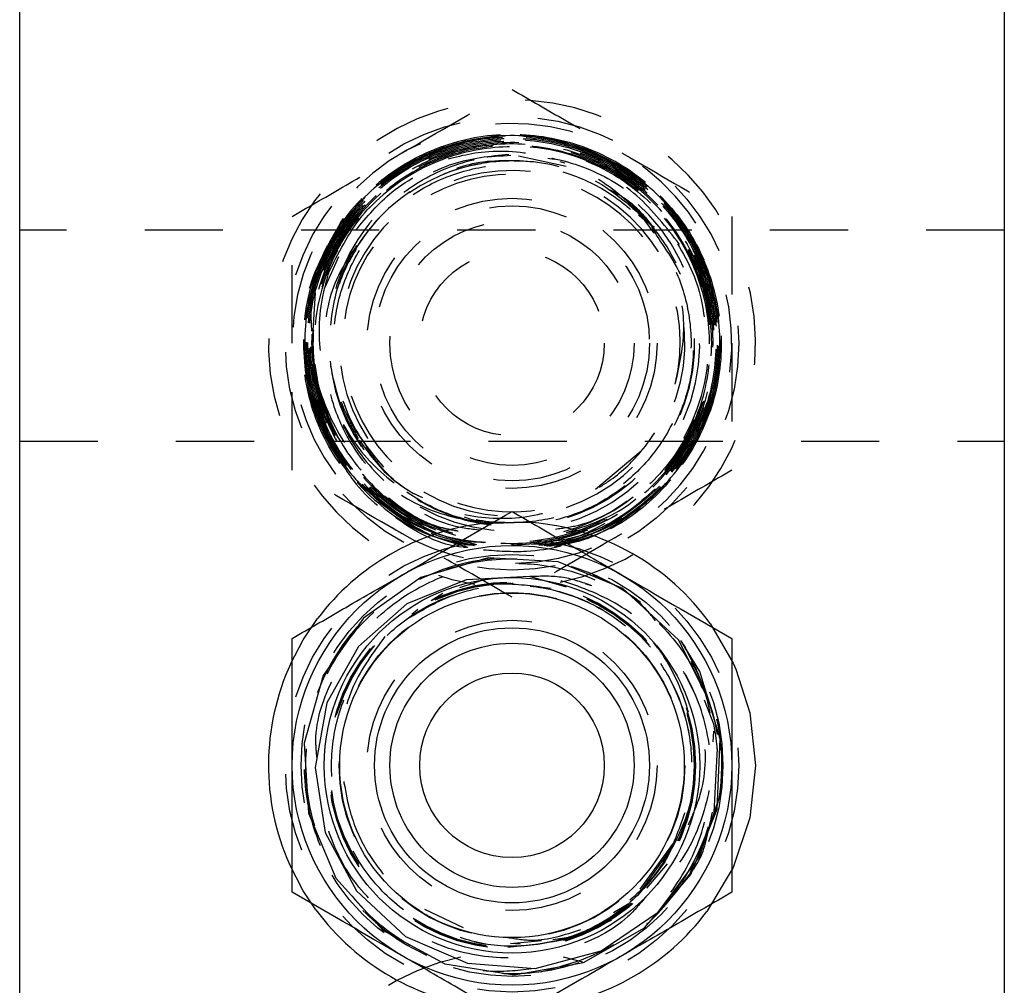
# Model space of a CAD drawing. Header units: inches. Extents: x 1907 to 2452, y -210 to -54.
# Tile 85 of 256: x 1944.13 to 1945.39, y -150.14 to -148.9. Entities that reach past the tile are written whole.
import ezdxf

# ---------------------------------------------------------------- set-up
doc = ezdxf.new("R2010")
doc.units = ezdxf.units.IN
doc.header["$LTSCALE"] = 0.5
doc.header["$MEASUREMENT"] = 0
doc.linetypes.add('HIDDEN', pattern=[0.225, 0.15, -0.075])
doc.layers.add('SID-M-H', color=4, linetype='HIDDEN')
doc.layers.add('SID-M-S', color=105, linetype='Continuous')

msp = doc.modelspace()

# ---------------------------------------------------------------- linework, layer by layer
at = {"layer": 'SID-M-H'}
for p, q in [((1944.76454, -149.07714), (1944.82538, -149.09059)), ((1944.82434, -149.08684), (1944.81783, -149.08502)), ((1945.38626, -149.17215), (1944.12626, -149.17215)), ((1944.51736, -149.24511), (1944.53485, -149.206)), ((1944.50061, -149.32181), (1944.50459, -149.25236)), ((1944.49812, -149.2644), (1944.49973, -149.30148)), ((1944.51078, -149.41074), (1944.52904, -149.45666)), ((1944.12626, -149.44215), (1945.38626, -149.44215)), ((1944.86332, -149.50373), (1944.9217, -149.45488)), ((1944.70543, -149.54289), (1944.6953, -149.53966)), ((1944.7181, -149.54783), (1944.77313, -149.54594)), ((1944.77313, -149.54594), (1944.78217, -149.54656)), ((1944.72561, -149.59169), (1944.63941, -149.61672)), ((1944.81521, -149.5966), (1944.72561, -149.59169)), ((1944.89809, -149.63089), (1944.81521, -149.5966)), ((1944.63941, -149.61672), (1944.56634, -149.6689)), ((1944.69758, -149.61966), (1944.62183, -149.65054)), ((1944.72574, -149.61819), (1944.68921, -149.63014)), ((1944.77865, -149.61542), (1944.69758, -149.61966)), ((1944.82606, -149.62918), (1944.77865, -149.61542)), ((1944.66781, -149.63726), (1944.6528, -149.64666)), ((1944.85849, -149.62732), (1944.85072, -149.62533)), ((1944.96938, -149.69641), (1944.89809, -149.63089)), ((1944.62183, -149.65054), (1944.55996, -149.70502)), ((1944.63596, -149.65791), (1944.62787, -149.66422)), ((1944.48921, -149.69647), (1944.50755, -149.66931)), ((1944.56634, -149.6689), (1944.51464, -149.74235)), ((1945.00976, -149.67583), (1945.03912, -149.72628)), ((1944.47319, -149.72674), (1944.48921, -149.69647)), ((1945.00712, -149.77205), (1944.96938, -149.69641)), ((1944.99647, -149.73693), (1944.97232, -149.69747)), ((1944.55996, -149.70502), (1944.51911, -149.77734)), ((1945.02263, -149.82324), (1944.99647, -149.73693)), ((1945.03912, -149.72628), (1945.04254, -149.73394)), ((1944.51464, -149.74235), (1944.49017, -149.82881)), ((1944.97674, -149.73897), (1944.99124, -149.76739)), ((1945.0144, -149.8044), (1945.00248, -149.77361)), ((1944.51911, -149.77734), (1944.5042, -149.85969)), ((1945.014, -149.81355), (1945.01341, -149.82722)), ((1945.01875, -149.91332), (1945.02263, -149.82324)), ((1944.49017, -149.82881), (1944.4957, -149.91852)), ((1945.0188, -149.83543), (1945.01449, -149.91694)), ((1944.5042, -149.85969), (1944.51727, -149.94299)), ((1944.9963, -149.97403), (1945.02187, -149.89753)), ((1945.02187, -149.89753), (1945.01359, -149.92245)), ((1944.98527, -149.99701), (1945.01875, -149.91332)), ((1944.4957, -149.91852), (1944.53063, -150.00137)), ((1944.51727, -149.94299), (1944.55729, -150.01791)), ((1944.92028, -150.01566), (1944.96279, -149.95661)), ((1944.95936, -149.96394), (1944.92287, -150.0151)), ((1944.94324, -150.0451), (1944.9963, -149.97403)), ((1944.48921, -150.01783), (1944.47143, -149.98366)), ((1944.92888, -150.01448), (1944.95504, -149.98317)), ((1944.98736, -149.9869), (1944.98348, -149.99666)), ((1945.03912, -149.98801), (1945.00546, -150.04432)), ((1945.03915, -149.98796), (1945.03912, -149.98801)), ((1944.53063, -150.00137), (1944.59105, -150.06801)), ((1944.92599, -150.06486), (1944.98527, -149.99701)), ((1944.9732, -150.00584), (1944.96102, -150.02295)), ((1944.50529, -150.04195), (1944.48921, -150.01783)), ((1944.55729, -150.01791), (1944.62017, -150.07594)), ((1944.88635, -150.04563), (1944.90418, -150.03483)), ((1944.64428, -150.04119), (1944.6936, -150.06476)), ((1944.87029, -150.09443), (1944.94324, -150.0451)), ((1944.84762, -150.10926), (1944.92599, -150.06486)), ((1944.59105, -150.06801), (1944.67014, -150.1109)), ((1944.62017, -150.07594), (1944.6992, -150.11033)), ((1944.83172, -150.07701), (1944.80831, -150.08024)), ((1944.75077, -150.0896), (1944.78572, -150.08606)), ((1944.75441, -150.08502), (1944.79406, -150.08139)), ((1944.76651, -150.08583), (1944.75441, -150.08502)), ((1944.78577, -150.11687), (1944.87029, -150.09443)), ((1944.67014, -150.1109), (1944.75901, -150.12519)), ((1944.6992, -150.11033), (1944.78577, -150.11687)), ((1944.75901, -150.12519), (1944.84762, -150.10926))]:
    msp.add_line(p, q, dxfattribs=at)
for centre, radius in [((1944.75626, -149.31715), 0.29011), ((1944.75626, -149.31715), 0.18563), ((1944.75626, -149.31715), 0.17594), ((1944.75626, -149.31715), 0.15625), ((1944.75626, -149.31715), 0.11811), ((1944.75626, -149.85715), 0.29011), ((1944.75626, -149.85715), 0.27), ((1944.75626, -149.85715), 0.23489), ((1944.75626, -149.85715), 0.23382), ((1944.75626, -149.85715), 0.23321), ((1944.75626, -149.85715), 0.22119), ((1944.75626, -149.85715), 0.18563)]:
    msp.add_circle(centre, radius, dxfattribs=at)
for centre, radius, start, end in [((1944.75626, -149.31715), 0.31167, 281.41349, 261.20209), ((1944.75626, -149.31715), 0.2813, 270.92771, 260.28919), ((1944.75696, -149.31695), 0.26414, 280.35288, 218.93571), ((1944.75741, -149.31582), 0.25079, 285.0376, 114.34298), ((1944.75626, -149.31715), 0.25154, 113.97981, 159.09382), ((1944.75626, -149.31715), 0.23382, 189.89894, 153.00378), ((1944.75626, -149.31715), 0.23321, 99.69535, 153.60419), ((1944.75626, -149.31715), 0.22119, 288.35894, 272.11181), ((1944.75571, -149.31687), 0.21596, 345.91639, 301.40269), ((1944.75626, -149.31715), 0.24016, 240.63868, 60.44035), ((1944.75626, -149.31715), 0.23321, 191.13074, 234.38622), ((1944.75626, -149.31715), 0.24016, 205.94431, 226.95998), ((1944.75626, -149.31715), 0.23321, 238.48728, 298.913), ((1944.75626, -149.85715), 0.26866, 351.3555, 36.46677), ((1944.75626, -149.85715), 0.26347, 321.00228, 11.54953), ((1944.75626, -150.40715), 0.31167, 102.09374, 77.76368)]:
    msp.add_arc(centre, radius, start, end, dxfattribs=at)
for points, knots in [([(1944.61561, -149.07354), (1944.61895, -149.07161), (1944.66644, -149.04419), (1944.71298, -149.01732), (1944.75626, -148.99233)], [0, 0, 0, 0, 0.070219, 1, 1, 1, 1]), ([(1944.75626, -148.99233), (1944.7791, -149.00552), (1944.8252, -149.03214), (1944.87286, -149.05965), (1944.89691, -149.07354)], [0, 0, 0, 0, 0.495458, 1, 1, 1, 1]), ([(1944.70802, -149.57568), (1944.68999, -149.57266), (1944.64232, -149.56469), (1944.57565, -149.51939), (1944.5168, -149.44728), (1944.48605, -149.35547), (1944.48995, -149.25904), (1944.52575, -149.17229), (1944.58665, -149.10407), (1944.66672, -149.05984), (1944.75696, -149.04462), (1944.84718, -149.06013), (1944.9272, -149.10465), (1944.98799, -149.17317), (1945.02269, -149.258), (1945.02733, -149.3495), (1945.00145, -149.43768), (1944.94766, -149.51129), (1944.88004, -149.56172), (1944.82913, -149.57266), (1944.8078, -149.57725)], [0, 0, 0, 0, 0.03466483, 0.09169043, 0.14873569, 0.21038898, 0.27204142, 0.32914797, 0.38627543, 0.44342277, 0.50059001, 0.55777714, 0.61498412, 0.67221096, 0.7294576, 0.78672404, 0.84401022, 0.90131611, 0.95864167, 1, 1, 1, 1]), ([(1944.81058, -149.57764), (1944.83553, -149.57098), (1944.88971, -149.55653), (1944.95789, -149.50052), (1945.00748, -149.42389), (1945.02848, -149.33448), (1945.01878, -149.24338), (1944.97943, -149.16062), (1944.91492, -149.09561), (1944.83254, -149.05565), (1944.7416, -149.04524), (1944.65238, -149.06554), (1944.57495, -149.11423), (1944.51805, -149.1858), (1944.48808, -149.27217), (1944.48842, -149.36347), (1944.51894, -149.44981), (1944.57649, -149.51984), (1944.64316, -149.56483), (1944.69068, -149.57261), (1944.70855, -149.57553)], [0, 0, 0, 0, 0.0489836, 0.1064209, 0.1638384, 0.221236, 0.2786135, 0.335971, 0.3933085, 0.4506261, 0.5079238, 0.5652017, 0.6224597, 0.6796979, 0.7369164, 0.7941151, 0.851294, 0.9084532, 0.9655926, 1, 1, 1, 1]), ([(1944.71961, -149.58125), (1944.73803, -149.58264), (1944.78632, -149.58627), (1944.86392, -149.56625), (1944.94032, -149.51681), (1944.99598, -149.44442), (1945.02452, -149.35783), (1945.02275, -149.26667), (1944.9909, -149.18128), (1944.93258, -149.11129), (1944.85439, -149.06459), (1944.76518, -149.04643), (1944.67502, -149.05885), (1944.59409, -149.10042), (1944.53153, -149.16643), (1944.49438, -149.24943), (1944.48683, -149.33996), (1944.50966, -149.42806), (1944.56049, -149.5028), (1944.62918, -149.55665), (1944.68307, -149.56971), (1944.70785, -149.57572)], [0, 0, 0, 0, 0.03348733, 0.08778443, 0.14206291, 0.19632262, 0.25056346, 0.30478616, 0.3589911, 0.41317792, 0.46734633, 0.52149609, 0.57562706, 0.62973919, 0.68383336, 0.73790971, 0.79196789, 0.8460076, 0.90002865, 0.95403087, 1, 1, 1, 1]), ([(1944.71019, -149.57509), (1944.70264, -149.57462), (1944.66539, -149.5723), (1944.6041, -149.53866), (1944.53855, -149.47758), (1944.49782, -149.39602), (1944.48614, -149.30613), (1944.50494, -149.21725), (1944.55211, -149.13963), (1944.62235, -149.08197), (1944.70774, -149.05081), (1944.79867, -149.04967), (1944.88488, -149.07871), (1944.95663, -149.13468), (1945.00583, -149.21126), (1945.02691, -149.29988), (1945.01744, -149.39036), (1944.97858, -149.4732), (1944.91432, -149.53644), (1944.85126, -149.57237), (1944.81141, -149.57557), (1944.80142, -149.57638)], [0, 0, 0, 0, 0.01440958, 0.07110546, 0.12782107, 0.18455638, 0.24131134, 0.29808589, 0.35488004, 0.41169401, 0.46852785, 0.52538157, 0.5822552, 0.63914873, 0.69606217, 0.75299552, 0.80994876, 0.86692187, 0.92391483, 0.98092761, 1, 1, 1, 1]), ([(1944.80035, -149.57623), (1944.81104, -149.57534), (1944.85159, -149.57199), (1944.91517, -149.53562), (1944.97913, -149.47203), (1945.01759, -149.38903), (1945.0266, -149.2985), (1945.00506, -149.21), (1944.95544, -149.1337), (1944.88337, -149.07815), (1944.797, -149.04963), (1944.70609, -149.05133), (1944.62091, -149.08305), (1944.55106, -149.14118), (1944.50444, -149.21912), (1944.48628, -149.30812), (1944.49863, -149.39791), (1944.53999, -149.47917), (1944.60603, -149.53964), (1944.66689, -149.57265), (1944.70342, -149.57469), (1944.71026, -149.57507)], [0, 0, 0, 0, 0.0204183, 0.0774324, 0.1344266, 0.1914008, 0.248355, 0.3052893, 0.3622036, 0.419098, 0.4759727, 0.5328275, 0.5896625, 0.6464778, 0.7032733, 0.7600491, 0.8168052, 0.8735415, 0.9302581, 0.986955, 1, 1, 1, 1]), ([(1944.70838, -149.57558), (1944.70395, -149.57538), (1944.66985, -149.57389), (1944.61071, -149.54255), (1944.54341, -149.4838), (1944.50037, -149.4034), (1944.48609, -149.31397), (1944.50231, -149.22464), (1944.54718, -149.14573), (1944.61567, -149.0861), (1944.70007, -149.0525), (1944.79087, -149.04873), (1944.87782, -149.07524), (1944.95112, -149.12906), (1945.00248, -149.20413), (1945.02611, -149.29204), (1945.01928, -149.38271), (1944.98285, -149.46651), (1944.92057, -149.53181), (1944.85564, -149.57042), (1944.81274, -149.5748), (1944.79965, -149.57613)], [0, 0, 0, 0, 0.0084557, 0.0651542, 0.1218725, 0.1786107, 0.2353679, 0.2921439, 0.3489389, 0.4057532, 0.4625869, 0.5194405, 0.576314, 0.6332064, 0.6901176, 0.7470478, 0.8039973, 0.8609663, 0.9179553, 0.974964, 1, 1, 1, 1]), ([(1944.71117, -149.57482), (1944.68569, -149.56872), (1944.63128, -149.5557), (1944.56222, -149.50197), (1944.51162, -149.42788), (1944.48874, -149.34051), (1944.49598, -149.25064), (1944.53261, -149.16815), (1944.59449, -149.10244), (1944.67466, -149.0609), (1944.7641, -149.04824), (1944.85272, -149.06591), (1944.93052, -149.11195), (1944.98871, -149.18116), (1945.02072, -149.26578), (1945.0229, -149.35619), (1944.99504, -149.44251), (1944.94005, -149.5138), (1944.87115, -149.56217), (1944.81969, -149.57174), (1944.79759, -149.57585)], [0, 0, 0, 0, 0.0498531, 0.1064135, 0.1629938, 0.2195939, 0.2762137, 0.3328532, 0.3895124, 0.4461914, 0.5028902, 0.5596091, 0.6163479, 0.6731067, 0.7298854, 0.7866842, 0.8435029, 0.9003416, 0.9572002, 1, 1, 1, 1]), ([(1944.79755, -149.57584), (1944.82039, -149.57142), (1944.87254, -149.56131), (1944.94168, -149.51199), (1944.99601, -149.44018), (1945.02304, -149.35361), (1945.01999, -149.26323), (1944.98715, -149.17894), (1944.92826, -149.11033), (1944.84999, -149.06511), (1944.7612, -149.04839), (1944.67191, -149.06202), (1944.59221, -149.10445), (1944.53108, -149.17086), (1944.49542, -149.25376), (1944.48925, -149.3437), (1944.51319, -149.43079), (1944.56472, -149.50421), (1944.63376, -149.55669), (1944.68754, -149.56889), (1944.71233, -149.57451)], [0, 0, 0, 0, 0.0442756, 0.1011347, 0.1579738, 0.2147928, 0.2715918, 0.3283709, 0.3851301, 0.4418693, 0.4985888, 0.5552883, 0.6119681, 0.668628, 0.7252682, 0.7818885, 0.838489, 0.8950697, 0.9516306, 1, 1, 1, 1]), ([(1944.72003, -149.57243), (1944.70253, -149.57033), (1944.65576, -149.56472), (1944.58865, -149.52352), (1944.52928, -149.45738), (1944.49568, -149.37409), (1944.4914, -149.28466), (1944.51701, -149.19875), (1944.56963, -149.12615), (1944.64335, -149.07505), (1944.72986, -149.05123), (1944.81941, -149.05739), (1944.9019, -149.09287), (1944.96801, -149.15368), (1945.01028, -149.23296), (1945.02392, -149.32185), (1945.00736, -149.41008), (1944.96251, -149.4886), (1944.89415, -149.54518), (1944.83375, -149.57479), (1944.79898, -149.57525), (1944.79372, -149.57532)], [0, 0, 0, 0, 0.0335459, 0.0896462, 0.1457663, 0.2019063, 0.2580661, 0.3142456, 0.3704448, 0.4266637, 0.4829022, 0.5391605, 0.5954387, 0.6517369, 0.708055, 0.7643931, 0.8207511, 0.8771291, 0.933527, 0.9899448, 1, 1, 1, 1]), ([(1944.79066, -149.5749), (1944.79808, -149.57475), (1944.83503, -149.57404), (1944.89713, -149.5433), (1944.96467, -149.48556), (1945.00843, -149.4065), (1945.02374, -149.31803), (1945.00883, -149.22936), (1944.96541, -149.15071), (1944.8984, -149.0909), (1944.8154, -149.05667), (1944.72577, -149.05189), (1944.63965, -149.07705), (1944.56676, -149.12931), (1944.51532, -149.20274), (1944.49111, -149.28906), (1944.49688, -149.37839), (1944.53187, -149.46111), (1944.59238, -149.52614), (1944.659, -149.56576), (1944.70456, -149.57052), (1944.72081, -149.57222)], [0, 0, 0, 0, 0.01414714, 0.07046972, 0.12677232, 0.18305498, 0.23931775, 0.29556066, 0.35178375, 0.40798704, 0.46417055, 0.5203343, 0.57647829, 0.63260253, 0.68870702, 0.74479177, 0.80085677, 0.85690201, 0.91292747, 0.96893291, 1, 1, 1, 1]), ([(1944.78874, -149.57288), (1944.80804, -149.57046), (1944.85657, -149.56438), (1944.92492, -149.52199), (1944.98355, -149.45534), (1945.0163, -149.37199), (1945.01972, -149.28281), (1944.99337, -149.19749), (1944.94027, -149.12576), (1944.86643, -149.07569), (1944.7802, -149.05292), (1944.69134, -149.06001), (1944.60986, -149.09612), (1944.54497, -149.15716), (1944.50399, -149.23622), (1944.49152, -149.32441), (1944.50897, -149.41152), (1944.55427, -149.48863), (1944.62253, -149.54365), (1944.68222, -149.5721), (1944.7162, -149.57215), (1944.72105, -149.57215)], [0, 0, 0, 0, 0.0371446, 0.093396, 0.1496273, 0.2058388, 0.2620302, 0.3182018, 0.3743535, 0.4304853, 0.4865972, 0.5426893, 0.5987615, 0.6548139, 0.7108464, 0.7668591, 0.8228518, 0.8788245, 0.934777, 0.9907094, 1, 1, 1, 1]), ([(1944.72221, -149.57184), (1944.71507, -149.57172), (1944.67875, -149.57114), (1944.61744, -149.54106), (1944.55043, -149.48428), (1944.50679, -149.40628), (1944.49121, -149.31878), (1944.50554, -149.23087), (1944.54816, -149.15268), (1944.6143, -149.09298), (1944.6965, -149.05853), (1944.7855, -149.05324), (1944.87127, -149.07772), (1944.94412, -149.12923), (1944.99582, -149.20197), (1945.02054, -149.28779), (1945.01544, -149.37689), (1944.98115, -149.45965), (1944.92127, -149.52514), (1944.85358, -149.56576), (1944.8065, -149.57094), (1944.78869, -149.5729)], [0, 0, 0, 0, 0.0136809, 0.06953, 0.1253992, 0.1812882, 0.2371972, 0.293126, 0.3490746, 0.405043, 0.4610312, 0.5170391, 0.5730666, 0.6291141, 0.6851815, 0.741269, 0.7973764, 0.8535038, 0.9096512, 0.9658186, 1, 1, 1, 1]), ([(1944.78058, -149.57351), (1944.78497, -149.5737), (1944.81845, -149.57512), (1944.87887, -149.54949), (1944.94948, -149.49778), (1944.99815, -149.42296), (1945.0195, -149.33699), (1945.0111, -149.24864), (1944.97394, -149.16814), (1944.91222, -149.10451), (1944.83293, -149.06494), (1944.74505, -149.05388), (1944.65849, -149.07255), (1944.58303, -149.11883), (1944.52719, -149.18747), (1944.49726, -149.2707), (1944.49659, -149.35912), (1944.52525, -149.44274), (1944.57997, -149.51211), (1944.65455, -149.55942), (1944.74057, -149.57934), (1944.8283, -149.56964), (1944.90783, -149.53143), (1944.97018, -149.46906), (1945.00834, -149.38958), (1945.01801, -149.30198), (1944.99811, -149.21615), (1944.95092, -149.14179), (1944.88178, -149.08728), (1944.79852, -149.05877), (1944.71054, -149.05946), (1944.62779, -149.08924), (1944.55961, -149.14474), (1944.51368, -149.21967), (1944.49518, -149.30554), (1944.50617, -149.39267), (1944.5454, -149.47121), (1944.6084, -149.53229), (1944.68806, -149.56904), (1944.77536, -149.57731), (1944.86043, -149.5562), (1944.93369, -149.50812), (1944.98686, -149.4385), (1945.01394, -149.35523), (1945.01192, -149.26773), (1944.98102, -149.18586), (1944.92477, -149.11888), (1944.84953, -149.07434), (1944.76381, -149.05725), (1944.6773, -149.06952), (1944.59977, -149.10974), (1944.53997, -149.17335), (1944.50463, -149.25318), (1944.49776, -149.34007), (1944.51997, -149.42468), (1944.56926, -149.49573), (1944.62744, -149.54292), (1944.67011, -149.55375), (1944.68497, -149.55752)], [0, 0, 0, 0, 0.0027852, 0.0212473, 0.0397028, 0.0581518, 0.0765941, 0.0950299, 0.1134591, 0.1318818, 0.1502979, 0.1687074, 0.1871104, 0.2055068, 0.2238967, 0.24228, 0.2606566, 0.2790266, 0.29739, 0.3157467, 0.3340969, 0.3524404, 0.3707773, 0.3891077, 0.4074315, 0.4257487, 0.4440593, 0.4623634, 0.480661, 0.498952, 0.5172364, 0.5355142, 0.5537855, 0.5720502, 0.5903082, 0.6085596, 0.6268043, 0.6450425, 0.663274, 0.6814989, 0.6997173, 0.7179291, 0.7361343, 0.754333, 0.7725251, 0.7907106, 0.8088896, 0.827062, 0.8452279, 0.8633872, 0.8815399, 0.8996859, 0.9178253, 0.9359581, 0.9540842, 0.9722037, 0.9903167, 1, 1, 1, 1]), ([(1944.49812, -149.2644), (1944.50689, -149.23593), (1944.52442, -149.17899), (1944.5847, -149.11071), (1944.66302, -149.06483), (1944.75372, -149.04797), (1944.84463, -149.06294), (1944.92443, -149.1071), (1944.98457, -149.17457), (1945.01899, -149.25819), (1945.02378, -149.34845), (1944.99843, -149.43547), (1944.94558, -149.50837), (1944.87634, -149.55961), (1944.82313, -149.57095), (1944.79913, -149.57606)], [0, 0, 0, 0, 0.077509, 0.1550172, 0.2325561, 0.3123746, 0.3921923, 0.4698109, 0.5474563, 0.6251283, 0.7028276, 0.7805543, 0.8583071, 0.9360857, 1, 1, 1, 1]), ([(1944.68722, -149.55729), (1944.67914, -149.55587), (1944.64307, -149.54953), (1944.58771, -149.51061), (1944.53227, -149.44542), (1944.50256, -149.36364), (1944.50132, -149.27712), (1944.52889, -149.1949), (1944.58212, -149.12645), (1944.65504, -149.07946), (1944.73944, -149.05926), (1944.82579, -149.06814), (1944.90437, -149.10513), (1944.96629, -149.16607), (1945.00455, -149.24409), (1945.01483, -149.33042), (1944.99594, -149.41532), (1944.94999, -149.4892), (1944.88215, -149.54372), (1944.80006, -149.57271), (1944.71296, -149.57289), (1944.63069, -149.54422), (1944.56252, -149.4899), (1944.51616, -149.41605), (1944.49687, -149.33099), (1944.50682, -149.2443), (1944.54493, -149.16577), (1944.60692, -149.10426), (1944.68579, -149.06673), (1944.77268, -149.05743), (1944.85778, -149.07743), (1944.93148, -149.12449), (1944.98547, -149.19332), (1945.01363, -149.27618), (1945.01277, -149.36371), (1944.98297, -149.44606), (1944.92757, -149.51392), (1944.8528, -149.55963), (1944.76708, -149.57801), (1944.68008, -149.56697), (1944.60161, -149.52774), (1944.54053, -149.46471), (1944.50375, -149.38499), (1944.49544, -149.29756), (1944.51655, -149.21227), (1944.56472, -149.13876), (1944.63454, -149.08532), (1944.71814, -149.058), (1944.8061, -149.0599), (1944.88851, -149.09083), (1944.95605, -149.14732), (1945.00112, -149.22301), (1945.01848, -149.30938), (1945.00669, -149.39665), (1944.96508, -149.47517), (1944.90565, -149.53535), (1944.81583, -149.56995), (1944.7968, -149.57321), (1944.78862, -149.57462)], [0, 0, 0, 0, 0.0051958, 0.0231874, 0.0411857, 0.0591905, 0.077202, 0.0952201, 0.1132448, 0.1312761, 0.149314, 0.1673585, 0.1854095, 0.2034671, 0.2215312, 0.2396019, 0.2576791, 0.2757628, 0.2938531, 0.31195, 0.3300536, 0.3481637, 0.3662805, 0.3844039, 0.4025339, 0.4206705, 0.4388137, 0.4569635, 0.4751199, 0.4932828, 0.5114524, 0.5296284, 0.547811, 0.5660001, 0.5841958, 0.602398, 0.6206068, 0.6388223, 0.6570443, 0.675273, 0.6935083, 0.7117502, 0.7299987, 0.7482538, 0.7665155, 0.7847838, 0.8030587, 0.8213402, 0.8396282, 0.8579227, 0.8762238, 0.8945313, 0.9128455, 0.9311662, 0.9494935, 0.9678275, 0.9861681, 1, 1, 1, 1]), ([(1944.82582, -149.55904), (1944.84712, -149.55213), (1944.89572, -149.53637), (1944.95591, -149.4812), (1944.99928, -149.40635), (1945.01491, -149.32063), (1945.00139, -149.23481), (1944.96019, -149.15829), (1944.89598, -149.09978), (1944.81605, -149.06585), (1944.7309, -149.06043), (1944.65018, -149.08237), (1944.5805, -149.12857), (1944.52848, -149.1961), (1944.50133, -149.27845), (1944.50302, -149.36496), (1944.53317, -149.44657), (1944.58899, -149.5114), (1944.64419, -149.54986), (1944.67988, -149.55594), (1944.68756, -149.55725)], [0, 0, 0, 0, 0.0461584, 0.1053032, 0.1644266, 0.2235285, 0.2826089, 0.3416679, 0.4007055, 0.4597216, 0.5187161, 0.5746603, 0.630605, 0.6895359, 0.7484461, 0.8073345, 0.8662013, 0.9250465, 0.9838702, 1, 1, 1, 1]), ([(1944.52128, -149.22739), (1944.53395, -149.20193), (1944.5593, -149.151), (1944.62669, -149.09604), (1944.70683, -149.06526), (1944.79312, -149.06308), (1944.87518, -149.08951), (1944.94392, -149.14166), (1944.99152, -149.21363), (1945.01262, -149.2974), (1945.00477, -149.38324), (1944.96903, -149.46252), (1944.90867, -149.5223), (1944.85717, -149.55538), (1944.82772, -149.55903), (1944.82634, -149.5592)], [0, 0, 0, 0, 0.0828501, 0.1656993, 0.2485864, 0.331504, 0.4144521, 0.4974306, 0.5804395, 0.6634786, 0.746548, 0.8296476, 0.9127773, 0.9959375, 1, 1, 1, 1]), ([(1944.96556, -149.36819), (1944.97079, -149.34433), (1944.98124, -149.29663), (1944.96605, -149.22287), (1944.92905, -149.15685), (1944.87066, -149.10491), (1944.79727, -149.07433), (1944.72133, -149.06805), (1944.67477, -149.08138), (1944.65403, -149.08732)], [0, 0, 0, 0, 0.1397718, 0.2794442, 0.423451, 0.5708792, 0.7217433, 0.8760443, 1, 1, 1, 1]), ([(1944.47496, -149.15474), (1944.4978, -149.14155), (1944.54391, -149.11493), (1944.59156, -149.08742), (1944.61561, -149.07354)], [0, 0, 0, 0, 0.495458, 1, 1, 1, 1]), ([(1944.7522, -149.07542), (1944.72792, -149.07794), (1944.6764, -149.0833), (1944.60691, -149.12429), (1944.55258, -149.18567), (1944.52228, -149.26177), (1944.51925, -149.34259), (1944.53749, -149.4032), (1944.556, -149.43323), (1944.56071, -149.44087)], [0, 0, 0, 0, 0.1450762, 0.3078524, 0.4693581, 0.6295915, 0.7885511, 0.9462353, 1, 1, 1, 1]), ([(1944.91819, -149.15321), (1944.92466, -149.15816), (1944.94799, -149.17599), (1944.9213, -149.15388), (1944.97735, -149.22781), (1944.98824, -149.28456), (1944.98975, -149.35143), (1944.97108, -149.41367), (1944.93651, -149.46909), (1944.88793, -149.51274), (1944.82925, -149.54144), (1944.76492, -149.55293), (1944.69988, -149.54633), (1944.63913, -149.52214), (1944.58734, -149.48219), (1944.54847, -149.42955), (1944.52553, -149.36825), (1944.52029, -149.30299), (1944.53316, -149.23877), (1944.56315, -149.18053), (1944.608, -149.13273), (1944.66423, -149.09908), (1944.72765, -149.08207), (1944.793, -149.08338), (1944.86839, -149.10487), (1944.90963, -149.14274), (1944.9347, -149.16577)], [0, 0, 0, 0, 0.0135483, 0.0488278, 0.0908633, 0.1329122, 0.1749744, 0.2170499, 0.2591387, 0.3012408, 0.3433562, 0.385485, 0.4276273, 0.4697829, 0.5119521, 0.5541348, 0.5963311, 0.638541, 0.6807645, 0.7230016, 0.7652522, 0.8075163, 0.8497938, 0.8920847, 0.9343889, 1, 1, 1, 1]), ([(1944.59223, -149.47566), (1944.5757, -149.4558), (1944.54265, -149.4161), (1944.52141, -149.33981), (1944.52478, -149.26125), (1944.55447, -149.18728), (1944.60709, -149.12676), (1944.67725, -149.08654), (1944.75737, -149.0715), (1944.83857, -149.08369), (1944.912, -149.12221), (1944.96846, -149.18312), (1945.00324, -149.25723), (1945.00409, -149.30989), (1945.0045, -149.33481)], [0, 0, 0, 0, 0.0810106, 0.1620024, 0.2438018, 0.3262512, 0.409345, 0.4930836, 0.5774939, 0.6625747, 0.7483204, 0.8347251, 0.9217824, 1, 1, 1, 1]), ([(1944.55606, -149.17255), (1944.57062, -149.15527), (1944.60323, -149.11657), (1944.67459, -149.08121), (1944.72871, -149.07802), (1944.75488, -149.07649)], [0, 0, 0, 0, 0.2941539, 0.6586527, 1, 1, 1, 1]), ([(1944.78412, -149.08501), (1944.75745, -149.08359), (1944.70711, -149.08091), (1944.66173, -149.10259), (1944.6404, -149.11277)], [0, 0, 0, 0, 0.5299602, 1, 1, 1, 1]), ([(1944.97063, -149.1907), (1944.95369, -149.16874), (1944.91972, -149.12474), (1944.85734, -149.0875), (1944.81578, -149.0824), (1944.80191, -149.0807)], [0, 0, 0, 0, 0.3987927, 0.799291, 1, 1, 1, 1]), ([(1944.89691, -149.07354), (1944.90024, -149.07546), (1944.94774, -149.10288), (1944.99428, -149.12976), (1945.03756, -149.15474)], [0, 0, 0, 0, 0.070219, 1, 1, 1, 1]), ([(1944.59223, -149.47566), (1944.57995, -149.46097), (1944.55536, -149.43158), (1944.53308, -149.37575), (1944.52497, -149.31441), (1944.53458, -149.25101), (1944.56115, -149.1927), (1944.60273, -149.14389), (1944.65612, -149.10835), (1944.71723, -149.08882), (1944.78138, -149.0868), (1944.84364, -149.10246), (1944.89923, -149.13461), (1944.94389, -149.18079), (1944.97417, -149.23747), (1944.98774, -149.3003), (1944.98356, -149.36447), (1944.96192, -149.42504), (1944.92448, -149.47739), (1944.87413, -149.5174), (1944.81457, -149.54236), (1944.751, -149.54892), (1944.70055, -149.54349), (1944.67541, -149.53073), (1944.66924, -149.5276)], [0, 0, 0, 0, 0.0426515, 0.0853159, 0.1325057, 0.1797109, 0.2269315, 0.2741673, 0.3214184, 0.3686847, 0.4159661, 0.4632628, 0.5105747, 0.5579019, 0.6052444, 0.6526023, 0.6999757, 0.7473645, 0.7947689, 0.8421888, 0.8896242, 0.9370751, 0.9845415, 1, 1, 1, 1]), ([(1944.88204, -149.12065), (1944.89073, -149.12547), (1944.91129, -149.13687), (1944.92614, -149.15519), (1944.9347, -149.16577)], [0, 0, 0, 0, 0.4231364, 1, 1, 1, 1]), ([(1944.47496, -149.31715), (1944.47496, -149.30454), (1944.47496, -149.24959), (1944.47496, -149.19602), (1944.47496, -149.15474)], [0, 0, 0, 0, 0.2293671, 1, 1, 1, 1]), ([(1944.5402, -149.15747), (1944.52493, -149.18349), (1944.4944, -149.23554), (1944.48207, -149.31418), (1944.49382, -149.35888), (1944.49789, -149.37436)], [0, 0, 0, 0, 0.3952512, 0.7905063, 1, 1, 1, 1]), ([(1944.52479, -149.19342), (1944.52841, -149.18217), (1944.53244, -149.16962), (1944.53948, -149.1586), (1944.5402, -149.15747)], [0, 0, 0, 0, 0.8969129, 1, 1, 1, 1]), ([(1945.03756, -149.15474), (1945.03756, -149.19602), (1945.03756, -149.24959), (1945.03756, -149.30454), (1945.03756, -149.31715)], [0, 0, 0, 0, 0.7706329, 1, 1, 1, 1]), ([(1944.55717, -149.19218), (1944.54776, -149.20636), (1944.52348, -149.24292), (1944.51203, -149.31483), (1944.52197, -149.38907), (1944.5539, -149.45767), (1944.6052, -149.51335), (1944.66398, -149.5497), (1944.70323, -149.55449), (1944.71532, -149.55597)], [0, 0, 0, 0, 0.1073391, 0.2767306, 0.4470176, 0.5775109, 0.7502885, 0.9230966, 1, 1, 1, 1]), ([(1944.52128, -149.22739), (1944.51838, -149.23796), (1944.50801, -149.27583), (1944.50836, -149.34438), (1944.53639, -149.42402), (1944.58881, -149.48816), (1944.65837, -149.53002), (1944.73603, -149.54519), (1944.80974, -149.53531), (1944.85003, -149.51181), (1944.86824, -149.50119)], [0, 0, 0, 0, 0.0568443, 0.2035981, 0.3469096, 0.4873417, 0.6248984, 0.7595714, 0.8913524, 1, 1, 1, 1]), ([(1944.47496, -149.47956), (1944.47496, -149.46857), (1944.47496, -149.41569), (1944.47496, -149.3607), (1944.47496, -149.31715)], [0, 0, 0, 0, 0.2078397, 1, 1, 1, 1]), ([(1945.03756, -149.31715), (1945.03756, -149.3607), (1945.03756, -149.41569), (1945.03756, -149.46857), (1945.03756, -149.47956)], [0, 0, 0, 0, 0.7921603, 1, 1, 1, 1]), ([(1944.69803, -149.57838), (1944.69658, -149.57829), (1944.66513, -149.57645), (1944.60819, -149.54492), (1944.54036, -149.48565), (1944.503, -149.41722), (1944.49378, -149.37264), (1944.49065, -149.35753)], [0, 0, 0, 0, 0.0134891, 0.2942187, 0.5750454, 0.8559692, 1, 1, 1, 1]), ([(1944.49065, -149.35753), (1944.4926, -149.36828), (1944.49675, -149.39124), (1944.50842, -149.41147), (1944.51462, -149.42223)], [0, 0, 0, 0, 0.4685227, 1, 1, 1, 1]), ([(1944.50218, -149.35265), (1944.51123, -149.38051), (1944.52912, -149.43562), (1944.58889, -149.49959), (1944.66298, -149.53915), (1944.72267, -149.54776), (1944.75376, -149.54536), (1944.75811, -149.54502)], [0, 0, 0, 0, 0.2496841, 0.4937537, 0.7313066, 0.9624699, 1, 1, 1, 1]), ([(1944.86824, -149.50119), (1944.87215, -149.4987), (1944.89182, -149.48618), (1944.92695, -149.45355), (1944.95417, -149.40831), (1944.96316, -149.37664), (1944.96556, -149.36819)], [0, 0, 0, 0, 0.08242179, 0.4147619, 0.84370956, 1, 1, 1, 1]), ([(1944.64201, -149.51479), (1944.63811, -149.51304), (1944.61482, -149.50263), (1944.58463, -149.47436), (1944.56656, -149.44398), (1944.55932, -149.43181)], [0, 0, 0, 0, 0.1077547, 0.64267, 1, 1, 1, 1]), ([(1944.52437, -149.44493), (1944.53327, -149.46147), (1944.55646, -149.50459), (1944.6186, -149.55393), (1944.67365, -149.57018), (1944.69979, -149.5779)], [0, 0, 0, 0, 0.2464253, 0.6422851, 1, 1, 1, 1]), ([(1944.56071, -149.44087), (1944.57317, -149.45815), (1944.59554, -149.48917), (1944.62856, -149.50821), (1944.6432, -149.51664)], [0, 0, 0, 0, 0.5567982, 1, 1, 1, 1]), ([(1944.70879, -149.57547), (1944.69306, -149.57321), (1944.64767, -149.56669), (1944.58182, -149.52579), (1944.54635, -149.47935), (1944.52904, -149.45666)], [0, 0, 0, 0, 0.21350138, 0.61589821, 1, 1, 1, 1]), ([(1944.81179, -149.55476), (1944.82188, -149.55343), (1944.85947, -149.54845), (1944.91736, -149.51348), (1944.95108, -149.47093), (1944.9676, -149.45008)], [0, 0, 0, 0, 0.1576222, 0.5872, 1, 1, 1, 1]), ([(1944.61561, -149.56076), (1944.61227, -149.55884), (1944.56478, -149.53141), (1944.51824, -149.50454), (1944.47496, -149.47956)], [0, 0, 0, 0, 0.070219, 1, 1, 1, 1]), ([(1944.65376, -149.55314), (1944.64251, -149.54955), (1944.6023, -149.53669), (1944.57277, -149.50545), (1944.5515, -149.48295)], [0, 0, 0, 0, 0.2798471, 1, 1, 1, 1]), ([(1945.03756, -149.47956), (1945.01472, -149.49274), (1944.96861, -149.51936), (1944.92096, -149.54688), (1944.89691, -149.56076)], [0, 0, 0, 0, 0.495458, 1, 1, 1, 1]), ([(1944.70543, -149.54289), (1944.71144, -149.54425), (1944.7251, -149.54733), (1944.7391, -149.5465), (1944.74694, -149.54604)], [0, 0, 0, 0, 0.4401896, 1, 1, 1, 1]), ([(1944.75626, -149.64196), (1944.73342, -149.62878), (1944.68731, -149.60216), (1944.63966, -149.57464), (1944.61561, -149.56076)], [0, 0, 0, 0, 0.495458, 1, 1, 1, 1]), ([(1944.89691, -149.56076), (1944.89357, -149.56269), (1944.84608, -149.59011), (1944.79953, -149.61698), (1944.75626, -149.64196)], [0, 0, 0, 0, 0.070219, 1, 1, 1, 1]), ([(1944.97438, -150.0072), (1944.97755, -150.00363), (1944.99871, -149.97977), (1945.006, -149.94737), (1945.0283, -149.85194), (1945.00971, -149.76518), (1944.96547, -149.68559), (1944.89681, -149.62614), (1944.81246, -149.59249), (1944.72165, -149.58873), (1944.6347, -149.61524), (1944.5614, -149.66906), (1944.51004, -149.74414), (1944.48642, -149.83202), (1944.49322, -149.92279), (1944.52971, -150.00622), (1944.59179, -150.07289), (1944.67243, -150.11525), (1944.76272, -150.12859), (1944.85185, -150.11103), (1944.93084, -150.06659), (1944.96621, -150.01961), (1944.98348, -149.99666)], [0, 0, 0, 0, 0.0082092, 0.0549251, 0.1074121, 0.1599165, 0.2124385, 0.2649782, 0.317536, 0.3701122, 0.4227067, 0.4753187, 0.5279481, 0.5805951, 0.63326, 0.6859429, 0.7386442, 0.7913638, 0.8441008, 0.8968552, 0.9496272, 1, 1, 1, 1]), ([(1944.93993, -149.67206), (1944.9351, -149.66605), (1944.91173, -149.63693), (1944.84828, -149.60587), (1944.75913, -149.58769), (1944.66781, -149.60301), (1944.58811, -149.64708), (1944.52795, -149.71458), (1944.49354, -149.79817), (1944.48874, -149.8885), (1944.51411, -149.97527), (1944.56685, -150.0491), (1944.64089, -150.10011), (1944.7177, -150.12483), (1944.76609, -150.11904), (1944.78485, -150.1168)], [0, 0, 0, 0, 0.0217481, 0.1052701, 0.1912477, 0.2772244, 0.3608323, 0.444469, 0.5281345, 0.6118293, 0.6955536, 0.7793061, 0.8630864, 0.9468948, 1, 1, 1, 1]), ([(1944.50654, -149.84674), (1944.50593, -149.83976), (1944.50282, -149.80457), (1944.52562, -149.74212), (1944.57368, -149.67121), (1944.64142, -149.62297), (1944.71569, -149.59898), (1944.79418, -149.5967), (1944.8749, -149.61991), (1944.94688, -149.67136), (1944.99969, -149.74275), (1945.01195, -149.79921), (1945.01796, -149.82687)], [0, 0, 0, 0, 0.02728688, 0.13758222, 0.24845713, 0.35990882, 0.45484531, 0.54977327, 0.66277997, 0.77632308, 0.89042814, 1, 1, 1, 1]), ([(1944.79291, -150.12125), (1944.81963, -150.11416), (1944.87307, -150.09997), (1944.94167, -150.04754), (1944.99165, -149.97586), (1945.01485, -149.88978), (1945.00798, -149.80193), (1944.97252, -149.72256), (1944.91296, -149.65953), (1944.83732, -149.62363), (1944.7784, -149.6101), (1944.74977, -149.61672), (1944.74798, -149.61714)], [0, 0, 0, 0, 0.10707704, 0.21418123, 0.32913058, 0.44286004, 0.55532724, 0.66655132, 0.77655063, 0.88533593, 0.9928394, 1, 1, 1, 1]), ([(1944.85849, -149.62732), (1944.84644, -149.62312), (1944.82085, -149.61419), (1944.79373, -149.61513), (1944.77938, -149.61563)], [0, 0, 0, 0, 0.4708231, 1, 1, 1, 1]), ([(1944.80709, -150.08289), (1944.80107, -150.08409), (1944.77276, -150.0897), (1944.72024, -150.08897), (1944.65429, -150.06846), (1944.59716, -150.02946), (1944.55391, -149.97556), (1944.52826, -149.91141), (1944.52243, -149.84259), (1944.53691, -149.77508), (1944.57043, -149.71475), (1944.62006, -149.66683), (1944.68148, -149.63547), (1944.74936, -149.62338), (1944.81779, -149.6316), (1944.88083, -149.6594), (1944.93298, -149.70435), (1944.96986, -149.76259), (1944.98774, -149.8288), (1944.98708, -149.89643), (1944.97068, -149.93707), (1944.96279, -149.95661)], [0, 0, 0, 0, 0.0148789, 0.0699982, 0.1250979, 0.1801779, 0.2352382, 0.2902789, 0.3453001, 0.400302, 0.4552847, 0.5102483, 0.5651929, 0.6201185, 0.6750251, 0.7299125, 0.7847805, 0.839629, 0.8944578, 0.949267, 1, 1, 1, 1]), ([(1944.62224, -149.66971), (1944.64184, -149.65812), (1944.68106, -149.63493), (1944.74951, -149.62379), (1944.81769, -149.63176), (1944.88072, -149.6596), (1944.93283, -149.7045), (1944.96959, -149.76265), (1944.98778, -149.82893), (1944.9859, -149.89771), (1944.96389, -149.96257), (1944.92492, -150.01909), (1944.8877, -150.04423), (1944.86932, -150.05664)], [0, 0, 0, 0, 0.0911496, 0.1823946, 0.2736079, 0.3647893, 0.4559385, 0.5470553, 0.6381394, 0.7291907, 0.8202093, 0.9111954, 1, 1, 1, 1]), ([(1944.80643, -149.63097), (1944.78615, -149.62818), (1944.74468, -149.62247), (1944.69865, -149.62845), (1944.67727, -149.63948), (1944.67496, -149.64067)], [0, 0, 0, 0, 0.4605044, 0.9416402, 1, 1, 1, 1]), ([(1944.95181, -149.98087), (1944.96411, -149.95779), (1944.98873, -149.91162), (1944.99447, -149.82975), (1944.97266, -149.75097), (1944.93711, -149.69321), (1944.90583, -149.67276), (1944.8978, -149.66751)], [0, 0, 0, 0, 0.222171, 0.4442894, 0.6812554, 0.9181546, 1, 1, 1, 1]), ([(1944.59367, -149.69211), (1944.57861, -149.71265), (1944.5483, -149.75399), (1944.53101, -149.83195), (1944.54163, -149.88271), (1944.54696, -149.90819)], [0, 0, 0, 0, 0.3294908, 0.6634374, 1, 1, 1, 1]), ([(1944.97232, -149.69747), (1944.97992, -149.71092), (1945.00245, -149.75078), (1945.01865, -149.82645), (1945.0065, -149.91466), (1944.97548, -149.98284), (1944.94265, -150.01034), (1944.9319, -150.01934)], [0, 0, 0, 0, 0.1310649, 0.3884839, 0.6381238, 0.8815187, 1, 1, 1, 1]), ([(1944.98206, -149.93323), (1944.98808, -149.91956), (1945.00505, -149.88107), (1945.00515, -149.82208), (1944.99487, -149.78168), (1944.99124, -149.76739)], [0, 0, 0, 0, 0.2624968, 0.7392004, 1, 1, 1, 1]), ([(1944.54696, -149.90819), (1944.54815, -149.91266), (1944.55413, -149.9352), (1944.5746, -149.97858), (1944.6095, -150.01821), (1944.63696, -150.03636), (1944.64428, -150.04119)], [0, 0, 0, 0, 0.0824219, 0.4147535, 0.8440499, 1, 1, 1, 1]), ([(1944.9278, -150.0249), (1944.92041, -150.03386), (1944.89563, -150.06395), (1944.83365, -150.0937), (1944.75215, -150.10839), (1944.66886, -150.09399), (1944.59546, -150.05299), (1944.53866, -149.99208), (1944.52142, -149.94125), (1944.51319, -149.91697)], [0, 0, 0, 0, 0.0662231, 0.2221748, 0.3789804, 0.5366296, 0.6951141, 0.8544254, 1, 1, 1, 1]), ([(1944.95181, -149.98087), (1944.93911, -149.99775), (1944.91268, -150.0329), (1944.8555, -150.06961), (1944.78961, -150.08913), (1944.72137, -150.0898), (1944.68001, -150.07408), (1944.66002, -150.06649)], [0, 0, 0, 0, 0.1902234, 0.3960816, 0.6018676, 0.8075809, 1, 1, 1, 1]), ([(1944.80709, -150.08289), (1944.81159, -150.08179), (1944.83422, -150.07625), (1944.87977, -150.05648), (1944.9242, -150.02055), (1944.94542, -149.99006), (1944.95181, -149.98087)], [0, 0, 0, 0, 0.0767043, 0.3856494, 0.8149378, 1, 1, 1, 1]), ([(1944.88373, -150.05511), (1944.86498, -150.06486), (1944.84047, -150.07761), (1944.81344, -150.08189), (1944.80709, -150.08289)], [0, 0, 0, 0, 0.7651637, 1, 1, 1, 1]), ([(1944.74891, -150.07697), (1944.75989, -150.07884), (1944.79214, -150.08433), (1944.8236, -150.07395), (1944.84435, -150.0671)], [0, 0, 0, 0, 0.3404469, 1, 1, 1, 1])]:
    msp.add_open_spline(points, degree=3, knots=knots, dxfattribs=at)
at = {"layer": 'SID-M-S'}
for p, q in [((1944.12626, -153.03715), (1944.12626, -134.53715)), ((1945.38626, -148.41803), (1945.38626, -152.17715)), ((1945.04254, -149.73394), (1945.06064, -149.79015)), ((1945.06064, -149.79015), (1945.06793, -149.85715)), ((1945.06793, -149.85715), (1945.06064, -149.92415)), ((1945.06064, -149.92415), (1945.03915, -149.98796))]:
    msp.add_line(p, q, dxfattribs=at)
for radius in [0.2813, 0.24016, 0.22047, 0.17594, 0.15625, 0.11811]:
    msp.add_circle((1944.75626, -149.85715), radius, dxfattribs=at)
for start, end in [(97.03369, 142.93811), (35.57422, 85.23165), (155.26571, 203.94888), (216.36537, 263.94864), (276.9512, 323.09088)]:
    msp.add_arc((1944.75626, -149.85715), 0.31167, start, end, dxfattribs=at)
for points, knots in [([(1944.61561, -149.61354), (1944.61895, -149.61161), (1944.66644, -149.58419), (1944.71298, -149.55732), (1944.75626, -149.53233)], [0, 0, 0, 0, 0.070219, 1, 1, 1, 1]), ([(1944.75626, -149.53233), (1944.7791, -149.54552), (1944.8252, -149.57214), (1944.87286, -149.59965), (1944.89691, -149.61354)], [0, 0, 0, 0, 0.495458, 1, 1, 1, 1]), ([(1944.47496, -149.69474), (1944.4978, -149.68155), (1944.54391, -149.65493), (1944.59156, -149.62742), (1944.61561, -149.61354)], [0, 0, 0, 0, 0.495458, 1, 1, 1, 1]), ([(1944.89691, -149.61354), (1944.90024, -149.61546), (1944.94774, -149.64288), (1944.99428, -149.66976), (1945.03756, -149.69474)], [0, 0, 0, 0, 0.070219, 1, 1, 1, 1]), ([(1944.47496, -149.85715), (1944.47496, -149.84454), (1944.47496, -149.78959), (1944.47496, -149.73602), (1944.47496, -149.69474)], [0, 0, 0, 0, 0.2293671, 1, 1, 1, 1]), ([(1945.03756, -149.69474), (1945.03756, -149.73602), (1945.03756, -149.78959), (1945.03756, -149.84454), (1945.03756, -149.85715)], [0, 0, 0, 0, 0.7706329, 1, 1, 1, 1]), ([(1944.47496, -150.01956), (1944.47496, -150.00857), (1944.47496, -149.95569), (1944.47496, -149.9007), (1944.47496, -149.85715)], [0, 0, 0, 0, 0.2078397, 1, 1, 1, 1]), ([(1945.03756, -149.85715), (1945.03756, -149.9007), (1945.03756, -149.95569), (1945.03756, -150.00857), (1945.03756, -150.01956)], [0, 0, 0, 0, 0.7921603, 1, 1, 1, 1]), ([(1944.61561, -150.10076), (1944.61227, -150.09884), (1944.56478, -150.07141), (1944.51824, -150.04454), (1944.47496, -150.01956)], [0, 0, 0, 0, 0.070219, 1, 1, 1, 1]), ([(1945.03756, -150.01956), (1945.01472, -150.03274), (1944.96861, -150.05936), (1944.92096, -150.08688), (1944.89691, -150.10076)], [0, 0, 0, 0, 0.495458, 1, 1, 1, 1]), ([(1944.75626, -150.18196), (1944.73342, -150.16878), (1944.68731, -150.14216), (1944.63966, -150.11464), (1944.61561, -150.10076)], [0, 0, 0, 0, 0.495458, 1, 1, 1, 1]), ([(1944.89691, -150.10076), (1944.89357, -150.10269), (1944.84608, -150.13011), (1944.79953, -150.15698), (1944.75626, -150.18196)], [0, 0, 0, 0, 0.070219, 1, 1, 1, 1])]:
    msp.add_open_spline(points, degree=3, knots=knots, dxfattribs=at)

doc.saveas('drawing.dxf')
